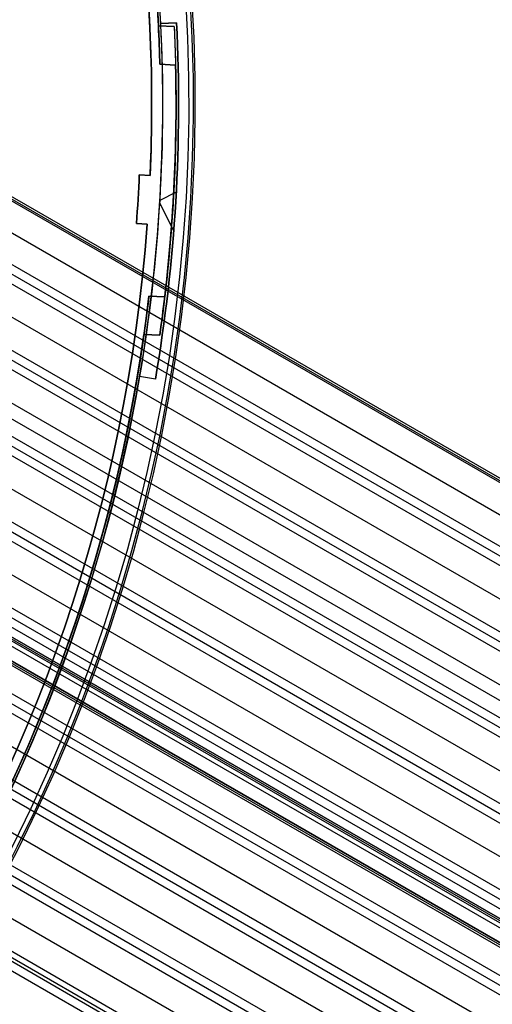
# Model space of a CAD drawing. Extents: x 19329 to 20306, y -2029 to -1182.
# Tile 56 of 66: x 19955 to 19998, y -1795 to -1704. Entities that reach past the tile are written whole.
import ezdxf

# ---------------------------------------------------------------- set-up
doc = ezdxf.new("R2010")
doc.units = 0
doc.layers.get('0').update_dxf_attribs({"linetype": 'CONTINUOUS'})
doc.layers.add('COLOR', color=7, linetype='CONTINUOUS')
doc.layers.add('LUZ', color=7, linetype='CONTINUOUS')

msp = doc.modelspace()

# ---------------------------------------------------------------- linework, layer by layer
for p, q in [((20301.735, -1921.53, 50.83), (19873.927, -1674.535, 50.83)), ((19874.014, -1674.385, 51.583), (20301.822, -1921.379, 51.583)), ((20301.909, -1921.229, 52.337), (19874.101, -1674.234, 52.337)), ((19872.659, -1676.732, 51.183), (20304.718, -1926.181, 51.183)), ((19871.391, -1678.928, 51.536), (20304.336, -1928.889, 51.536)), ((20303.618, -1930.268, 52.382), (19870.615, -1680.273, 52.382)), ((19871.003, -1679.6, 51.959), (20304.006, -1929.595, 51.959)), ((19869.285, -1682.576, 52.752), (20302.288, -1932.571, 52.752)), ((20300.959, -1934.874, 53.122), (19867.955, -1684.879, 53.122)), ((20298.214, -1939.629, 56.442), (19868.903, -1691.766, 56.442)), ((20297.523, -1940.825, 54.709), (19869.254, -1693.564, 54.709)), ((19869.745, -1694.745, 55.132), (20297.134, -1941.498, 55.132)), ((19883.906, -1694.985, 53.545), (20300.57, -1935.547, 53.545)), ((20296.746, -1942.171, 55.555), (19870.196, -1695.902, 55.555)), ((20300.182, -1936.219, 53.968), (19884.123, -1696.007, 53.968)), ((19882.636, -1698.219, 54.339), (20298.852, -1938.522, 54.339)), ((19871.27, -1699.593, 55.925), (20295.416, -1944.474, 55.925)), ((20294.087, -1946.777, 56.295), (19872.043, -1703.11, 56.295)), ((19872.269, -1704.137, 56.718), (20293.698, -1947.449, 56.718)), ((20293.31, -1948.122, 57.141), (19872.472, -1705.151, 57.141)), ((19872.852, -1708.441, 57.512), (20291.98, -1950.425, 57.512)), ((20290.651, -1952.728, 57.882), (19873.032, -1711.616, 57.882)), ((19873.086, -1712.544, 58.305), (20290.262, -1953.401, 58.305)), ((20289.874, -1954.073, 58.728), (19873.123, -1713.462, 58.728)), ((20289.323, -1955.028, 60.548), (19873.272, -1714.821, 60.548)), ((19873.356, -1714.675, 61.279), (20289.407, -1954.882, 61.279)), ((19873.441, -1714.529, 62.009), (20289.491, -1954.736, 62.009)), ((20289.491, -1954.736, 62.009), (19873.441, -1714.529, 62.009)), ((20289.117, -1955.385, 63.209), (19873.51, -1715.434, 63.209)), ((19873.02, -1716.473, 59.098), (20288.544, -1956.377, 59.098)), ((20288.517, -1956.424, 62.459), (19873.332, -1716.717, 62.459)), ((20288.517, -1956.424, 62.459), (19873.332, -1716.717, 62.459)), ((19873.164, -1717.009, 60.998), (20288.348, -1956.716, 60.998)), ((20288.433, -1956.57, 61.728), (19873.248, -1716.863, 61.728)), ((20287.215, -1958.68, 59.469), (19872.762, -1719.395, 59.469)), ((19872.685, -1720.248, 59.892), (20286.826, -1959.352, 59.892)), ((20286.438, -1960.025, 60.314), (19872.593, -1721.092, 60.314)), ((19872.106, -1723.881, 60.685), (20285.108, -1962.328, 60.685)), ((20283.778, -1964.631, 61.055), (19871.489, -1726.596, 61.055)), ((19871.301, -1727.384, 61.478), (20283.39, -1965.304, 61.478)), ((20283.002, -1965.976, 61.901), (19871.101, -1728.165, 61.901)), ((19870.284, -1730.764, 62.271), (20281.672, -1968.279, 62.271)), ((19869.062, -1734.027, 63.065), (20279.954, -1971.255, 63.065)), ((20280.342, -1970.583, 62.642), (19869.349, -1733.295, 62.642)), ((20279.566, -1971.928, 63.488), (19868.764, -1734.751, 63.488)), ((19867.643, -1737.175, 63.858), (20278.236, -1974.231, 63.858)), ((20276.656, -1976.968, 66.397), (19877.946, -1746.773, 66.397)), ((20276.906, -1976.534, 64.228), (19878.017, -1746.235, 64.228)), ((20276.13, -1977.879, 65.074), (19877.341, -1747.639, 65.074)), ((19877.804, -1747.009, 64.651), (20276.518, -1977.207, 64.651))]:
    msp.add_line(p, q)
at = {"layer": 'COLOR'}
for p, q in [((19967.597, -1704.269, -30.6), (19969.079, -1704.195, -30.6)), ((19967.597, -1704.269, -34.1), (19969.079, -1704.195, -34.1)), ((19969.079, -1704.195, -32.35), (19967.597, -1704.269, -32.35)), ((19967.597, -1704.269, -30.6), (19967.597, -1704.269, -34.1)), ((19968.338, -1704.232, -34.1), (19968.338, -1704.232, -30.6)), ((19969.079, -1704.195, -34.1), (19969.079, -1704.195, -30.6)), ((19965.643, -1718.259, -10.843), (19966.642, -1718.318, -11.269)), ((19965.643, -1718.259, -30.6), (19965.643, -1718.259, -10.843)), ((19965.643, -1718.259, -30.6), (19966.642, -1718.318, -30.6)), ((19966.642, -1718.318, -20.721), (19965.643, -1718.259, -20.721)), ((19966.142, -1718.288, -30.6), (19966.142, -1718.288, -11.056)), ((19966.642, -1718.318, -11.269), (19966.642, -1718.318, -30.6)), ((19969.053, -1719.849, -34.1), (19967.525, -1720.615, -34.1)), ((19965.528, -1720.506, -10.843), (19965.528, -1720.506, -30.6)), ((19968.82, -1723.418, -34.1), (19967.513, -1720.81, -34.1)), ((19969.005, -1720.711, -30.6), (19969.005, -1720.711, -34.1)), ((19966.376, -1722.81, -11.269), (19965.378, -1722.751, -10.843)), ((19965.378, -1722.751, -10.843), (19965.378, -1722.751, -30.6)), ((19966.376, -1722.81, -30.6), (19965.378, -1722.751, -30.6)), ((19965.378, -1722.751, -20.721), (19966.376, -1722.81, -20.721)), ((19965.877, -1722.78, -30.6), (19965.877, -1722.78, -11.056)), ((19966.376, -1722.81, -30.6), (19966.376, -1722.81, -11.269)), ((19965.671, -1736.873, -34.1), (19965.671, -1736.873, -30.6)), ((19967.133, -1737.121, -34.1), (19965.671, -1736.873, -34.1)), ((19967.133, -1737.121, -30.6), (19965.671, -1736.873, -30.6)), ((19967.133, -1737.121, -32.35), (19965.671, -1736.873, -32.35)), ((19966.402, -1736.997, -34.1), (19966.402, -1736.997, -30.6)), ((19967.133, -1737.121, -30.6), (19967.133, -1737.121, -34.1))]:
    msp.add_line(p, q, dxfattribs=at)
for centre, radius, start, end in [((19817.785, -1711.776, -30.6), 149, 357.48366, 55.75318), ((19817.785, -1711.776, -11.461), 153, 206.61842, 26.61842), ((19817.785, -1711.776, -35.8), 153, 206.61842, 26.61842), ((19817.785, -1711.776, -23.63), 153, 206.61842, 26.61842), ((19817.785, -1711.776, -10.909), 152.834, 206.61842, 26.61842), ((19817.785, -1711.776, -35.8), 150, 206.61842, 26.61842), ((19817.785, -1711.776, -11.269), 149, 357.48366, 26.61842), ((19817.785, -1711.776, -34.1), 151.483, 350.36842, 2.86842), ((19817.785, -1711.776, -10.843), 148, 355.74734, 357.48951), ((19817.785, -1711.776, -30.6), 148, 355.74734, 357.48951), ((19817.785, -1711.776, -11.269), 149, 297.48366, 355.75318), ((19817.785, -1711.776, -30.6), 149, 297.48366, 355.75318)]:
    msp.add_arc(centre, radius, start, end, dxfattribs=at)
at = {"layer": 'COLOR', "extrusion": (0, 0, -1)}
for centre, radius, start, end in [((-19817.785, -1711.776, 20.935), 149, 124.24682, 182.51634), ((-19817.785, -1711.776, 10.541), 152.392, 153.38158, 333.38158), ((-19817.785, -1711.776, 30.6), 150, 153.38158, 177.13158), ((-19817.785, -1711.776, 33.2), 150, 153.38158, 177.13158), ((-19817.785, -1711.776, 34.1), 150, 177.13158, 189.63158), ((-19817.785, -1711.776, 30.6), 151.483, 177.13158, 189.63158), ((-19817.785, -1711.776, 32.35), 151.483, 177.13158, 189.63158), ((-19817.785, -1711.776, 20.721), 148, 182.51049, 184.25266), ((-19817.785, -1711.776, 20.935), 149, 184.24682, 242.51634), ((-19817.785, -1711.776, 30.6), 150, 189.63158, 237.13158), ((-19817.785, -1711.776, 33.2), 150, 189.63158, 237.13158)]:
    msp.add_arc(centre, radius, start, end, dxfattribs=at)
at = {"layer": 'LUZ'}
for p, q in [((19967.408, -1704.486, -32.55), (19968.862, -1704.537, -32.55)), ((19967.408, -1704.486, -34.05), (19968.862, -1704.537, -34.05)), ((19967.408, -1704.486, -34.05), (19967.408, -1704.486, -32.55)), ((19968.862, -1704.537, -33.3), (19967.408, -1704.486, -33.3)), ((19968.135, -1704.512, -34.05), (19968.135, -1704.512, -32.55)), ((19968.862, -1704.537, -34.05), (19968.862, -1704.537, -32.55)), ((19968.991, -1708.12, -32.55), (19967.539, -1708.035, -32.55)), ((19967.539, -1708.035, -32.55), (19967.539, -1708.035, -31.05)), ((19967.539, -1708.035, -31.05), (19968.991, -1708.12, -31.05)), ((19968.991, -1708.12, -31.8), (19967.539, -1708.035, -31.8)), ((19968.265, -1708.077, -32.55), (19968.265, -1708.077, -31.05)), ((19968.991, -1708.12, -32.55), (19968.991, -1708.12, -31.05)), ((19968.943, -1717.048, -32.55), (19968.943, -1717.048, -34.05)), ((19968.776, -1720.629, -32.55), (19968.776, -1720.629, -31.05)), ((19966.536, -1729.471, -34.05), (19966.536, -1729.471, -32.55)), ((19967.991, -1729.522, -32.55), (19966.536, -1729.471, -32.55)), ((19967.991, -1729.522, -34.05), (19966.536, -1729.471, -34.05)), ((19966.536, -1729.471, -33.3), (19967.991, -1729.522, -33.3)), ((19967.264, -1729.497, -34.05), (19967.264, -1729.497, -32.55)), ((19967.991, -1729.522, -34.05), (19967.991, -1729.522, -32.55)), ((19966.075, -1732.992, -32.55), (19966.075, -1732.992, -31.05)), ((19966.075, -1732.992, -32.55), (19967.528, -1733.077, -32.55)), ((19967.528, -1733.077, -31.05), (19966.075, -1732.992, -31.05)), ((19966.075, -1732.992, -31.8), (19967.528, -1733.077, -31.8)), ((19966.802, -1733.034, -32.55), (19966.802, -1733.034, -31.05)), ((19967.528, -1733.077, -32.55), (19967.528, -1733.077, -31.05))]:
    msp.add_line(p, q, dxfattribs=at)
at = {"layer": 'LUZ', "extrusion": (0, 0, -1)}
for centre, radius, start, end in [((-19817.785, -1711.776, 34.05), 149.8, 126.78401, 177.21083), ((-19817.785, -1711.776, 33.3), 149.8, 126.78401, 177.21083), ((-19817.785, -1711.776, 32.55), 149.8, 128.14204, 177.21083), ((-19817.785, -1711.776, 31.05), 149.8, 128.14204, 178.56887), ((-19817.785, -1711.776, 34.05), 151.25, 177.25683, 186.73802), ((-19817.785, -1711.776, 33.3), 151.25, 177.25683, 186.73802), ((-19817.785, -1711.776, 32.55), 151.25, 177.25683, 178.61486), ((-19817.785, -1711.776, 31.05), 151.25, 178.61486, 188.09605), ((-19817.785, -1711.776, 32.55), 151.25, 178.61486, 186.73802), ((-19817.785, -1711.776, 33.3), 149.8, 186.78401, 211.99742), ((-19817.785, -1711.776, 32.55), 149.8, 186.78401, 188.14204), ((-19817.785, -1711.776, 31.05), 149.8, 188.14204, 238.56887), ((-19817.785, -1711.776, 32.55), 149.8, 188.14204, 211.99742)]:
    msp.add_arc(centre, radius, start, end, dxfattribs=at)
at = {"layer": 'LUZ'}
for centre, radius, start, end in [((19817.785, -1711.776, -32.55), 149.8, 2.78917, 51.85796), ((19817.785, -1711.776, -31.8), 149.8, 1.43113, 51.85796), ((19817.785, -1711.776, -32.55), 149.8, 1.43113, 2.78917), ((19817.785, -1711.776, -31.8), 151.25, 351.90395, 1.38514), ((19817.785, -1711.776, -32.55), 151.25, 353.26198, 1.38514), ((19817.785, -1711.776, -34.05), 149.8, 328.00258, 353.21599), ((19817.785, -1711.776, -32.55), 151.25, 351.90395, 353.26198), ((19817.785, -1711.776, -31.8), 149.8, 301.43113, 351.85796), ((19817.785, -1711.776, -32.55), 149.8, 328.00258, 351.85796)]:
    msp.add_arc(centre, radius, start, end, dxfattribs=at)

doc.saveas('drawing.dxf')
